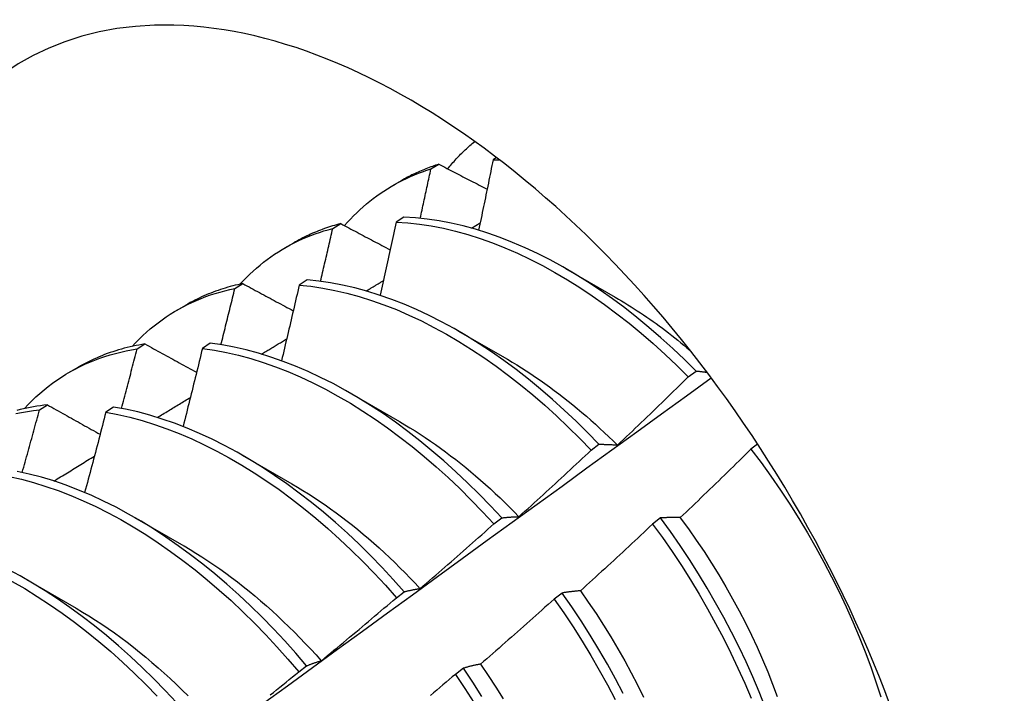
# Model space of a CAD drawing. Header units: inches. Extents: x 168.6 to 197.3, y 53.8 to 105.3.
# Tile 25 of 28: x 176.617 to 176.935, y 86.162 to 86.379. Entities that reach past the tile are written whole.
import ezdxf

# ---------------------------------------------------------------- set-up
doc = ezdxf.new("R2010")
doc.units = ezdxf.units.IN
doc.header["$MEASUREMENT"] = 0
doc.layers.add('Visible Edges(ANSI)', color=7, linetype='Continuous', lineweight=25)

msp = doc.modelspace()

# ---------------------------------------------------------------- linework, layer by layer
at = {"layer": 'Visible Edges(ANSI)'}
for p, q in [((176.74981, 86.33121), (176.75237, 86.33276)), ((176.77097, 86.3349), (176.76987, 86.33419)), ((176.73748, 86.32584), (176.74029, 86.32746)), ((176.74107, 86.31567), (176.73855, 86.31403)), ((176.76287, 86.31213), (176.76571, 86.31382)), ((176.71812, 86.312), (176.72067, 86.31356)), ((176.70268, 86.30575), (176.70549, 86.30737)), ((176.79326, 86.29907), (176.80928, 86.28985)), ((176.7098, 86.29537), (176.70727, 86.29373)), ((176.68649, 86.29263), (176.68905, 86.2942)), ((176.66788, 86.28566), (176.6707, 86.28728)), ((176.75847, 86.27898), (176.77448, 86.26976)), ((176.65494, 86.27312), (176.65748, 86.2747)), ((176.67856, 86.27493), (176.67604, 86.27327)), ((176.63309, 86.26557), (176.6359, 86.26719)), ((176.83286, 86.26406), (176.83539, 86.26597)), ((176.72367, 86.25889), (176.73968, 86.24967)), ((176.62344, 86.25344), (176.62599, 86.25504)), ((176.64737, 86.25433), (176.64485, 86.25265)), ((176.80151, 86.24039), (176.80405, 86.2423)), ((176.85526, 86.24239), (176.8531, 86.24074)), ((176.68887, 86.2388), (176.70488, 86.22958)), ((176.65407, 86.21871), (176.67008, 86.20949)), ((176.77011, 86.21662), (176.77265, 86.21855)), ((176.82394, 86.21853), (176.82137, 86.21657)), ((176.61927, 86.19862), (176.63528, 86.1894)), ((176.73865, 86.19277), (176.74119, 86.1947)), ((176.79214, 86.19429), (176.78957, 86.19233)), ((176.70713, 86.16883), (176.70968, 86.17077)), ((176.76027, 86.17), (176.75769, 86.16803))]:
    msp.add_line(p, q, dxfattribs=at)
at = {"layer": 'Visible Edges(ANSI)', "flags": 128}
for points in [[(176.75522, 86.33128), (176.75555, 86.33168), (176.75589, 86.33209), (176.75623, 86.33249), (176.75657, 86.33288), (176.75691, 86.33328), (176.75726, 86.33367), (176.75761, 86.33406), (176.75796, 86.33444), (176.75831, 86.33482), (176.75867, 86.3352), (176.75903, 86.33557), (176.75939, 86.33594), (176.75976, 86.3363), (176.76012, 86.33667), (176.76049, 86.33703), (176.76086, 86.33738), (176.76124, 86.33774), (176.76161, 86.33808), (176.76199, 86.33843), (176.76237, 86.33877), (176.76276, 86.33911), (176.76314, 86.33944), (176.76353, 86.33978), (176.76392, 86.3401)], [(176.75237, 86.33276), (176.75184, 86.33259), (176.75131, 86.33242), (176.75079, 86.33224), (176.75027, 86.33206), (176.74974, 86.33187), (176.74923, 86.33168), (176.74871, 86.33148), (176.7482, 86.33128), (176.74768, 86.33107), (176.74717, 86.33086), (176.74667, 86.33065), (176.74616, 86.33043), (176.74566, 86.33021), (176.74516, 86.32998), (176.74466, 86.32975), (176.74417, 86.32951), (176.74367, 86.32927), (176.74318, 86.32903), (176.7427, 86.32878), (176.74221, 86.32852), (176.74173, 86.32826), (176.74125, 86.328), (176.74077, 86.32773), (176.74029, 86.32746)], [(176.75237, 86.33276), (176.75302, 86.33242), (176.75366, 86.33209), (176.75431, 86.33175), (176.75495, 86.33141), (176.7556, 86.33108), (176.75624, 86.33074), (176.75689, 86.3304), (176.75754, 86.33007), (176.75819, 86.32973), (176.75883, 86.32939), (176.75948, 86.32906), (176.76013, 86.32872), (176.76078, 86.32838), (176.76143, 86.32805), (176.76208, 86.32771), (176.76273, 86.32737), (176.76338, 86.32704), (176.76403, 86.3267), (176.76468, 86.32636), (176.76533, 86.32603), (176.76599, 86.32569), (176.76664, 86.32535), (176.76729, 86.32501), (176.76794, 86.32468)], [(176.76987, 86.33419), (176.76968, 86.33324), (176.76949, 86.3323), (176.7693, 86.33135), (176.76911, 86.3304), (176.76891, 86.32946), (176.76872, 86.32851), (176.76853, 86.32756), (176.76834, 86.32662), (176.76815, 86.32567), (176.76795, 86.32472), (176.76776, 86.32378), (176.76756, 86.32283), (176.76737, 86.32188), (176.76718, 86.32093), (176.76698, 86.31999), (176.76678, 86.31904), (176.76659, 86.31809), (176.76639, 86.31714), (176.7662, 86.3162), (176.766, 86.31525), (176.7658, 86.3143), (176.7656, 86.31335), (176.76541, 86.3124), (176.76521, 86.31145)], [(176.76987, 86.33419), (176.76995, 86.33419), (176.77004, 86.33419), (176.77012, 86.33419), (176.77021, 86.33419), (176.77029, 86.33419), (176.77038, 86.33419), (176.77047, 86.33419), (176.77055, 86.33419), (176.77064, 86.33419), (176.77072, 86.33419), (176.77081, 86.33419), (176.77089, 86.33419), (176.77098, 86.33418), (176.77107, 86.33418), (176.77115, 86.33418), (176.77124, 86.33418), (176.77132, 86.33418), (176.77141, 86.33418), (176.77149, 86.33418), (176.77158, 86.33418), (176.77167, 86.33417), (176.77175, 86.33417), (176.77184, 86.33417), (176.77192, 86.33417)], [(176.72188, 86.31292), (176.72284, 86.314), (176.72382, 86.31505), (176.72481, 86.31607), (176.72583, 86.31707), (176.72687, 86.31804), (176.72792, 86.31899), (176.72899, 86.3199), (176.73009, 86.32079), (176.73119, 86.32166), (176.73232, 86.32249), (176.73346, 86.3233), (176.73462, 86.32408), (176.7358, 86.32483), (176.737, 86.32556), (176.73821, 86.32625), (176.73943, 86.32692), (176.74068, 86.32756), (176.74194, 86.32817), (176.74321, 86.32875), (176.7445, 86.3293), (176.74581, 86.32982), (176.74712, 86.33031), (176.74846, 86.33078), (176.74981, 86.33121)], [(176.74634, 86.31531), (176.74649, 86.31597), (176.74664, 86.31664), (176.74678, 86.3173), (176.74693, 86.31796), (176.74707, 86.31862), (176.74722, 86.31929), (176.74736, 86.31995), (176.74751, 86.32061), (176.74766, 86.32128), (176.7478, 86.32194), (176.74794, 86.3226), (176.74809, 86.32327), (176.74823, 86.32393), (176.74838, 86.32459), (176.74852, 86.32525), (176.74866, 86.32592), (176.74881, 86.32658), (176.74895, 86.32724), (176.74909, 86.3279), (176.74924, 86.32857), (176.74938, 86.32923), (176.74952, 86.32989), (176.74966, 86.33055), (176.74981, 86.33121)], [(176.73855, 86.31403), (176.73833, 86.31305), (176.73812, 86.31207), (176.73791, 86.31109), (176.7377, 86.3101), (176.73749, 86.30912), (176.73727, 86.30814), (176.73706, 86.30715), (176.73685, 86.30617), (176.73663, 86.30519), (176.73642, 86.3042), (176.7362, 86.30322), (176.73599, 86.30223), (176.73577, 86.30125), (176.73556, 86.30027), (176.73534, 86.29928), (176.73512, 86.2983), (176.73491, 86.29731), (176.73469, 86.29633), (176.73447, 86.29534), (176.73425, 86.29436), (176.73403, 86.29337), (176.73381, 86.29239), (176.73359, 86.2914), (176.73337, 86.29042)], [(176.73855, 86.31403), (176.74229, 86.3138), (176.74609, 86.31339), (176.74993, 86.31281), (176.75381, 86.31206), (176.75773, 86.31114), (176.76168, 86.31004), (176.76566, 86.30878), (176.76966, 86.30736), (176.77368, 86.30577), (176.77771, 86.30401), (176.78174, 86.3021), (176.78579, 86.30003), (176.78983, 86.29781), (176.79386, 86.29543), (176.79788, 86.2929), (176.80189, 86.29023), (176.80588, 86.28742), (176.80985, 86.28447), (176.81378, 86.28138), (176.81768, 86.27816), (176.82155, 86.27481), (176.82537, 86.27135), (176.82914, 86.26776), (176.83286, 86.26406)], [(176.83539, 86.26597), (176.83167, 86.26966), (176.82789, 86.27324), (176.82407, 86.2767), (176.8202, 86.28003), (176.8163, 86.28324), (176.81236, 86.28632), (176.80839, 86.28926), (176.8044, 86.29206), (176.80039, 86.29472), (176.79637, 86.29724), (176.79233, 86.2996), (176.78829, 86.30182), (176.78425, 86.30388), (176.78021, 86.30578), (176.77618, 86.30752), (176.77217, 86.3091), (176.76817, 86.31051), (176.76419, 86.31176), (176.76024, 86.31284), (176.75633, 86.31375), (176.75245, 86.31448), (176.74861, 86.31505), (176.74482, 86.31545), (176.74107, 86.31567)], [(176.68813, 86.29401), (176.68916, 86.29511), (176.69021, 86.29618), (176.69129, 86.29722), (176.69238, 86.29823), (176.69349, 86.29921), (176.69462, 86.30016), (176.69577, 86.30109), (176.69694, 86.30198), (176.69813, 86.30284), (176.69934, 86.30367), (176.70057, 86.30447), (176.70182, 86.30524), (176.70308, 86.30598), (176.70437, 86.30668), (176.70567, 86.30736), (176.70698, 86.308), (176.70832, 86.30861), (176.70967, 86.30919), (176.71104, 86.30974), (176.71242, 86.31026), (176.71382, 86.31074), (176.71524, 86.31119), (176.71667, 86.31161), (176.71812, 86.312)], [(176.72067, 86.31356), (176.72, 86.31338), (176.71933, 86.3132), (176.71867, 86.313), (176.71801, 86.3128), (176.71735, 86.3126), (176.71669, 86.31238), (176.71604, 86.31216), (176.71539, 86.31194), (176.71474, 86.3117), (176.7141, 86.31146), (176.71346, 86.31122), (176.71283, 86.31096), (176.7122, 86.3107), (176.71157, 86.31043), (176.71095, 86.31016), (176.71033, 86.30987), (176.70971, 86.30958), (176.70909, 86.30929), (176.70849, 86.30899), (176.70788, 86.30868), (176.70728, 86.30836), (176.70668, 86.30804), (176.70608, 86.30771), (176.70549, 86.30737)], [(176.71416, 86.29492), (176.71433, 86.29563), (176.71449, 86.29634), (176.71466, 86.29705), (176.71483, 86.29777), (176.71499, 86.29848), (176.71516, 86.29919), (176.71533, 86.2999), (176.71549, 86.30061), (176.71566, 86.30133), (176.71582, 86.30204), (176.71599, 86.30275), (176.71615, 86.30346), (176.71632, 86.30417), (176.71648, 86.30489), (176.71665, 86.3056), (176.71681, 86.30631), (176.71698, 86.30702), (176.71714, 86.30773), (176.7173, 86.30844), (176.71747, 86.30916), (176.71763, 86.30987), (176.71779, 86.31058), (176.71795, 86.31129), (176.71812, 86.312)], [(176.72067, 86.31356), (176.72133, 86.31321), (176.72199, 86.31286), (176.72266, 86.3125), (176.72332, 86.31215), (176.72398, 86.3118), (176.72464, 86.31145), (176.7253, 86.3111), (176.72596, 86.31075), (176.72663, 86.3104), (176.72729, 86.31005), (176.72795, 86.30969), (176.72862, 86.30934), (176.72928, 86.30899), (176.72995, 86.30864), (176.73061, 86.30829), (176.73128, 86.30793), (176.73195, 86.30758), (176.73261, 86.30723), (176.73328, 86.30688), (176.73395, 86.30653), (176.73461, 86.30617), (176.73528, 86.30582), (176.73595, 86.30547), (176.73662, 86.30512)], [(176.80405, 86.2423), (176.80037, 86.2461), (176.79664, 86.24978), (176.79286, 86.25335), (176.78904, 86.25681), (176.78517, 86.26013), (176.78126, 86.26334), (176.77732, 86.26641), (176.77336, 86.26934), (176.76937, 86.27213), (176.76535, 86.27479), (176.76133, 86.27729), (176.75729, 86.27965), (176.75325, 86.28185), (176.74921, 86.2839), (176.74517, 86.28579), (176.74114, 86.28752), (176.73713, 86.28909), (176.73313, 86.2905), (176.72916, 86.29173), (176.72521, 86.2928), (176.7213, 86.2937), (176.71742, 86.29443), (176.71359, 86.29499), (176.7098, 86.29537)], [(176.72889, 86.29181), (176.72912, 86.29195), (176.72935, 86.29209), (176.72958, 86.29223), (176.72981, 86.29237), (176.73004, 86.2925), (176.73027, 86.29264), (176.7305, 86.29278), (176.73074, 86.29292), (176.73097, 86.29306), (176.7312, 86.2932), (176.73143, 86.29334), (176.73166, 86.29347), (176.73189, 86.29361), (176.73212, 86.29375), (176.73235, 86.29389), (176.73258, 86.29403), (176.73281, 86.29417), (176.73304, 86.2943), (176.73327, 86.29444), (176.7335, 86.29458), (176.73373, 86.29472), (176.73397, 86.29486), (176.7342, 86.295), (176.73443, 86.29514)], [(176.65334, 86.27392), (176.65446, 86.27512), (176.65561, 86.27628), (176.65678, 86.2774), (176.65798, 86.2785), (176.6592, 86.27955), (176.66044, 86.28058), (176.66171, 86.28156), (176.663, 86.28251), (176.66431, 86.28342), (176.66565, 86.2843), (176.66701, 86.28514), (176.66839, 86.28594), (176.66979, 86.28671), (176.67121, 86.28744), (176.67265, 86.28813), (176.67411, 86.28878), (176.6756, 86.2894), (176.6771, 86.28998), (176.67862, 86.29052), (176.68016, 86.29102), (176.68172, 86.29148), (176.68329, 86.2919), (176.68488, 86.29229), (176.68649, 86.29263)], [(176.68905, 86.2942), (176.68823, 86.29403), (176.68741, 86.29385), (176.6866, 86.29365), (176.6858, 86.29345), (176.68499, 86.29323), (176.6842, 86.29301), (176.68341, 86.29277), (176.68262, 86.29253), (176.68183, 86.29227), (176.68106, 86.29201), (176.68028, 86.29174), (176.67952, 86.29145), (176.67875, 86.29116), (176.67799, 86.29085), (176.67724, 86.29054), (176.67649, 86.29022), (176.67575, 86.28988), (176.67501, 86.28954), (176.67428, 86.28919), (176.67355, 86.28883), (176.67283, 86.28845), (176.67211, 86.28807), (176.6714, 86.28768), (176.6707, 86.28728)], [(176.68202, 86.27444), (176.68221, 86.2752), (176.6824, 86.27596), (176.68259, 86.27672), (176.68278, 86.27747), (176.68296, 86.27823), (176.68315, 86.27899), (176.68334, 86.27975), (176.68353, 86.28051), (176.68372, 86.28127), (176.6839, 86.28202), (176.68409, 86.28278), (176.68428, 86.28354), (176.68446, 86.2843), (176.68465, 86.28506), (176.68483, 86.28581), (176.68502, 86.28657), (176.68521, 86.28733), (176.68539, 86.28809), (176.68558, 86.28885), (176.68576, 86.2896), (176.68594, 86.29036), (176.68613, 86.29112), (176.68631, 86.29188), (176.68649, 86.29263)], [(176.68905, 86.2942), (176.68972, 86.29384), (176.6904, 86.29347), (176.69107, 86.29311), (176.69175, 86.29274), (176.69242, 86.29238), (176.6931, 86.29201), (176.69378, 86.29164), (176.69446, 86.29128), (176.69513, 86.29091), (176.69581, 86.29055), (176.69649, 86.29018), (176.69717, 86.28981), (176.69785, 86.28945), (176.69853, 86.28908), (176.69921, 86.28871), (176.69989, 86.28835), (176.70057, 86.28798), (176.70126, 86.28761), (176.70194, 86.28725), (176.70262, 86.28688), (176.7033, 86.28651), (176.70399, 86.28614), (176.70467, 86.28578), (176.70536, 86.28541)], [(176.70727, 86.29373), (176.70704, 86.29271), (176.7068, 86.29169), (176.70657, 86.29067), (176.70634, 86.28966), (176.7061, 86.28864), (176.70587, 86.28762), (176.70563, 86.2866), (176.7054, 86.28559), (176.70516, 86.28457), (176.70492, 86.28355), (176.70469, 86.28253), (176.70445, 86.28151), (176.70421, 86.28049), (176.70397, 86.27947), (176.70373, 86.27846), (176.70349, 86.27744), (176.70325, 86.27642), (176.70301, 86.2754), (176.70277, 86.27438), (176.70253, 86.27336), (176.70229, 86.27234), (176.70205, 86.27132), (176.70181, 86.2703), (176.70156, 86.26928)], [(176.70727, 86.29373), (176.71106, 86.29333), (176.7149, 86.29276), (176.71878, 86.29202), (176.7227, 86.29111), (176.72665, 86.29002), (176.73062, 86.28877), (176.73462, 86.28736), (176.73864, 86.28578), (176.74267, 86.28403), (176.74671, 86.28213), (176.75075, 86.28007), (176.75479, 86.27785), (176.75882, 86.27548), (176.76285, 86.27297), (176.76686, 86.2703), (176.77085, 86.2675), (176.77481, 86.26455), (176.77875, 86.26147), (176.78265, 86.25826), (176.78652, 86.25493), (176.79034, 86.25146), (176.79412, 86.24788), (176.79784, 86.24419), (176.80151, 86.24039)], [(176.80928, 86.28981), (176.81031, 86.28922), (176.81133, 86.28861), (176.81235, 86.288), (176.81337, 86.28737), (176.81439, 86.28674), (176.81541, 86.28609), (176.81643, 86.28543), (176.81745, 86.28476), (176.81846, 86.28408), (176.81948, 86.28339), (176.82049, 86.28269), (176.8215, 86.28198), (176.82251, 86.28126), (176.82351, 86.28053), (176.82452, 86.27978), (176.82552, 86.27903), (176.82652, 86.27827), (176.82752, 86.27749), (176.82851, 86.27671), (176.8295, 86.27591), (176.83049, 86.27511), (176.83148, 86.2743), (176.83246, 86.27347), (176.83345, 86.27264)], [(176.69511, 86.27142), (176.69544, 86.27163), (176.69578, 86.27183), (176.69612, 86.27204), (176.69646, 86.27224), (176.6968, 86.27245), (176.69714, 86.27266), (176.69748, 86.27286), (176.69782, 86.27307), (176.69816, 86.27327), (176.69849, 86.27348), (176.69883, 86.27368), (176.69917, 86.27389), (176.69951, 86.27409), (176.69985, 86.2743), (176.70019, 86.2745), (176.70053, 86.27471), (176.70087, 86.27491), (176.70121, 86.27512), (176.70154, 86.27532), (176.70188, 86.27553), (176.70222, 86.27573), (176.70256, 86.27594), (176.7029, 86.27614), (176.70324, 86.27635)], [(176.61854, 86.25383), (176.61975, 86.25512), (176.621, 86.25637), (176.62228, 86.25759), (176.62358, 86.25876), (176.62491, 86.25989), (176.62627, 86.26098), (176.62766, 86.26202), (176.62907, 86.26303), (176.63051, 86.26399), (176.63197, 86.26491), (176.63346, 86.26578), (176.63498, 86.26661), (176.63652, 86.2674), (176.63808, 86.26814), (176.63967, 86.26884), (176.64128, 86.2695), (176.64291, 86.27011), (176.64457, 86.27067), (176.64625, 86.27119), (176.64794, 86.27167), (176.64966, 86.2721), (176.6514, 86.27248), (176.65316, 86.27282), (176.65494, 86.27312)], [(176.65748, 86.2747), (176.65651, 86.27454), (176.65555, 86.27437), (176.65459, 86.27418), (176.65363, 86.27398), (176.65269, 86.27377), (176.65174, 86.27355), (176.65081, 86.27331), (176.64988, 86.27305), (176.64895, 86.27279), (176.64804, 86.27251), (176.64712, 86.27221), (176.64622, 86.27191), (176.64532, 86.27159), (176.64443, 86.27125), (176.64355, 86.27091), (176.64267, 86.27055), (176.6418, 86.27017), (176.64093, 86.26978), (176.64007, 86.26939), (176.63922, 86.26897), (176.63838, 86.26855), (176.63755, 86.26811), (176.63672, 86.26765), (176.6359, 86.26719)], [(176.64992, 86.25388), (176.65014, 86.25468), (176.65035, 86.25548), (176.65056, 86.25628), (176.65077, 86.25708), (176.65098, 86.25789), (176.65119, 86.25869), (176.6514, 86.25949), (176.65161, 86.26029), (176.65182, 86.26109), (176.65203, 86.26189), (176.65224, 86.2627), (176.65245, 86.2635), (176.65266, 86.2643), (176.65287, 86.2651), (176.65308, 86.2659), (176.65329, 86.2667), (176.65349, 86.26751), (176.6537, 86.26831), (176.65391, 86.26911), (176.65411, 86.26991), (176.65432, 86.27071), (176.65453, 86.27151), (176.65473, 86.27231), (176.65494, 86.27312)], [(176.65748, 86.2747), (176.65817, 86.27432), (176.65886, 86.27394), (176.65955, 86.27356), (176.66024, 86.27318), (176.66093, 86.2728), (176.66163, 86.27242), (176.66232, 86.27204), (176.66301, 86.27166), (176.6637, 86.27127), (176.6644, 86.27089), (176.66509, 86.27051), (176.66578, 86.27013), (176.66648, 86.26975), (176.66717, 86.26937), (176.66787, 86.26899), (176.66857, 86.26861), (176.66926, 86.26822), (176.66996, 86.26784), (176.67066, 86.26746), (176.67136, 86.26708), (176.67205, 86.2667), (176.67275, 86.26632), (176.67345, 86.26593), (176.67415, 86.26555)], [(176.67604, 86.27327), (176.67578, 86.27222), (176.67553, 86.27117), (176.67527, 86.27012), (176.67502, 86.26907), (176.67476, 86.26802), (176.6745, 86.26697), (176.67424, 86.26592), (176.67398, 86.26487), (176.67372, 86.26382), (176.67346, 86.26277), (176.6732, 86.26172), (176.67294, 86.26067), (176.67268, 86.25961), (176.67242, 86.25856), (176.67216, 86.25751), (176.6719, 86.25646), (176.67163, 86.25541), (176.67137, 86.25436), (176.67111, 86.25331), (176.67084, 86.25226), (176.67058, 86.25121), (176.67031, 86.25016), (176.67005, 86.2491), (176.66978, 86.24805)], [(176.67604, 86.27327), (176.67988, 86.27271), (176.68375, 86.27198), (176.68767, 86.27107), (176.69161, 86.27), (176.69559, 86.26876), (176.69959, 86.26735), (176.7036, 86.26578), (176.70763, 86.26405), (176.71167, 86.26216), (176.71571, 86.2601), (176.71975, 86.2579), (176.72379, 86.25554), (176.72781, 86.25303), (176.73182, 86.25037), (176.73581, 86.24758), (176.73978, 86.24464), (176.74372, 86.24157), (176.74762, 86.23837), (176.75149, 86.23504), (176.75532, 86.23158), (176.7591, 86.22801), (176.76282, 86.22432), (176.7665, 86.22053), (176.77011, 86.21662)], [(176.77265, 86.21855), (176.76903, 86.22244), (176.76535, 86.22623), (176.76162, 86.22991), (176.75784, 86.23347), (176.75401, 86.23692), (176.75014, 86.24024), (176.74623, 86.24343), (176.74229, 86.24649), (176.73832, 86.24942), (176.73433, 86.2522), (176.73032, 86.25485), (176.72629, 86.25735), (176.72225, 86.25969), (176.71821, 86.26189), (176.71417, 86.26393), (176.71013, 86.26581), (176.70611, 86.26753), (176.70209, 86.26909), (176.6981, 86.27048), (176.69413, 86.27171), (176.69018, 86.27277), (176.68627, 86.27366), (176.68239, 86.27438), (176.67856, 86.27493)], [(176.77447, 86.26975), (176.776, 86.26886), (176.77752, 86.26794), (176.77905, 86.26699), (176.78057, 86.26603), (176.78209, 86.26503), (176.7836, 86.26402), (176.78511, 86.26298), (176.78662, 86.26192), (176.78813, 86.26083), (176.78963, 86.25972), (176.79112, 86.25859), (176.79262, 86.25744), (176.7941, 86.25626), (176.79558, 86.25507), (176.79706, 86.25385), (176.79852, 86.25261), (176.79999, 86.25136), (176.80144, 86.25008), (176.80289, 86.24878), (176.80433, 86.24746), (176.80576, 86.24613), (176.80719, 86.24477), (176.8086, 86.2434), (176.81001, 86.24201)], [(176.83539, 86.26597), (176.83554, 86.26595), (176.83568, 86.26594), (176.83583, 86.26593), (176.83598, 86.26591), (176.83612, 86.2659), (176.83627, 86.26588), (176.83642, 86.26587), (176.83656, 86.26585), (176.83671, 86.26583), (176.83686, 86.26582), (176.83701, 86.2658), (176.83716, 86.26578), (176.8373, 86.26577), (176.83745, 86.26575), (176.8376, 86.26573), (176.83775, 86.26571), (176.8379, 86.26569), (176.83805, 86.26568), (176.8382, 86.26566), (176.83835, 86.26564), (176.8385, 86.26562), (176.83865, 86.2656), (176.8388, 86.26558), (176.83895, 86.26556)], [(176.69542, 86.15847), (176.70349, 86.16436), (176.71157, 86.17025), (176.71963, 86.17613), (176.7277, 86.18201), (176.73576, 86.18788), (176.74382, 86.19374), (176.75188, 86.1996), (176.75993, 86.20546), (176.76798, 86.21131), (176.77603, 86.21716), (176.78407, 86.223), (176.79212, 86.22884), (176.80015, 86.23467), (176.80819, 86.24049), (176.81622, 86.24631), (176.82426, 86.25213), (176.83228, 86.25794), (176.84031, 86.26374)], [(176.81003, 86.24206), (176.81099, 86.24297), (176.81195, 86.24387), (176.81291, 86.24478), (176.81386, 86.24569), (176.81482, 86.2466), (176.81578, 86.24751), (176.81673, 86.24842), (176.81769, 86.24934), (176.81864, 86.25025), (176.8196, 86.25117), (176.82055, 86.25208), (176.8215, 86.253), (176.82245, 86.25391), (176.8234, 86.25483), (176.82435, 86.25575), (176.8253, 86.25667), (176.82625, 86.25759), (176.82719, 86.25851), (176.82814, 86.25943), (176.82909, 86.26036), (176.83003, 86.26128), (176.83097, 86.26221), (176.83192, 86.26313), (176.83286, 86.26406)], [(176.66151, 86.25097), (176.66195, 86.25124), (176.66239, 86.25151), (176.66284, 86.25178), (176.66328, 86.25205), (176.66372, 86.25232), (176.66417, 86.25259), (176.66461, 86.25286), (176.66505, 86.25313), (176.6655, 86.2534), (176.66594, 86.25367), (176.66638, 86.25395), (176.66683, 86.25422), (176.66727, 86.25449), (176.66771, 86.25476), (176.66816, 86.25503), (176.6686, 86.2553), (176.66904, 86.25557), (176.66949, 86.25584), (176.66993, 86.25611), (176.67037, 86.25638), (176.67082, 86.25665), (176.67126, 86.25692), (176.6717, 86.25719), (176.67215, 86.25746)], [(176.61578, 86.25222), (176.61766, 86.2526), (176.61957, 86.25294), (176.62149, 86.25322), (176.62344, 86.25344)], [(176.62599, 86.25504), (176.62486, 86.25491), (176.62374, 86.25476), (176.62262, 86.2546), (176.62152, 86.25442), (176.62042, 86.25422), (176.61933, 86.254), (176.61824, 86.25376), (176.61717, 86.25351), (176.6161, 86.25324)], [(176.61787, 86.23322), (176.6181, 86.23407), (176.61834, 86.23491), (176.61857, 86.23575), (176.61881, 86.23659), (176.61905, 86.23744), (176.61928, 86.23828), (176.61951, 86.23912), (176.61975, 86.23997), (176.61998, 86.24081), (176.62021, 86.24165), (176.62045, 86.24249), (176.62068, 86.24334), (176.62091, 86.24418), (176.62114, 86.24502), (176.62138, 86.24586), (176.62161, 86.2467), (176.62184, 86.24755), (176.62207, 86.24839), (176.6223, 86.24923), (176.62253, 86.25007), (176.62276, 86.25092), (176.62299, 86.25176), (176.62321, 86.2526), (176.62344, 86.25344)], [(176.62599, 86.25504), (176.62669, 86.25464), (176.62739, 86.25425), (176.6281, 86.25386), (176.6288, 86.25346), (176.62951, 86.25307), (176.63021, 86.25267), (176.63092, 86.25228), (176.63163, 86.25188), (176.63233, 86.25149), (176.63304, 86.25109), (176.63375, 86.2507), (176.63446, 86.2503), (176.63517, 86.24991), (176.63588, 86.24951), (176.63659, 86.24911), (176.6373, 86.24872), (176.63801, 86.24832), (176.63872, 86.24792), (176.63943, 86.24753), (176.64015, 86.24713), (176.64086, 86.24673), (176.64157, 86.24634), (176.64229, 86.24594), (176.643, 86.24554)], [(176.74119, 86.1947), (176.73764, 86.19869), (176.73402, 86.20258), (176.73034, 86.20636), (176.7266, 86.21003), (176.72282, 86.21359), (176.71898, 86.21703), (176.71511, 86.22034), (176.7112, 86.22353), (176.70726, 86.22658), (176.70329, 86.2295), (176.69929, 86.23227), (176.69528, 86.23491), (176.69125, 86.2374), (176.68722, 86.23974), (176.68317, 86.24192), (176.67913, 86.24395), (176.6751, 86.24583), (176.67107, 86.24754), (176.66706, 86.24909), (176.66306, 86.25047), (176.65909, 86.25169), (176.65515, 86.25274), (176.65124, 86.25362), (176.64737, 86.25433)], [(176.64485, 86.25265), (176.64457, 86.25157), (176.64429, 86.25049), (176.64401, 86.24941), (176.64373, 86.24833), (176.64345, 86.24725), (176.64317, 86.24617), (176.64289, 86.24509), (176.6426, 86.24401), (176.64232, 86.24293), (176.64204, 86.24185), (176.64175, 86.24077), (176.64147, 86.23969), (176.64118, 86.23861), (176.6409, 86.23753), (176.64061, 86.23645), (176.64033, 86.23537), (176.64004, 86.23429), (176.63975, 86.23321), (176.63946, 86.23213), (176.63917, 86.23105), (176.63888, 86.22997), (176.6386, 86.22889), (176.63831, 86.22781), (176.63801, 86.22672)], [(176.64485, 86.25265), (176.64872, 86.25193), (176.65264, 86.25104), (176.65658, 86.24998), (176.66055, 86.24875), (176.66455, 86.24735), (176.66856, 86.24579), (176.67259, 86.24407), (176.67663, 86.24218), (176.68067, 86.24014), (176.68471, 86.23794), (176.68875, 86.23559), (176.69277, 86.23309), (176.69679, 86.23045), (176.70078, 86.22766), (176.70475, 86.22473), (176.70869, 86.22166), (176.7126, 86.21847), (176.71647, 86.21515), (176.72029, 86.2117), (176.72408, 86.20813), (176.72781, 86.20445), (176.73148, 86.20066), (176.7351, 86.19677), (176.73865, 86.19277)], [(176.73967, 86.24962), (176.74133, 86.24864), (176.743, 86.24764), (176.74466, 86.24661), (176.74631, 86.24555), (176.74797, 86.24446), (176.74962, 86.24334), (176.75126, 86.2422), (176.75291, 86.24103), (176.75454, 86.23983), (176.75617, 86.23861), (176.7578, 86.23736), (176.75942, 86.23608), (176.76103, 86.23478), (176.76264, 86.23346), (176.76424, 86.23211), (176.76583, 86.23073), (176.76741, 86.22934), (176.76898, 86.22792), (176.77054, 86.22647), (176.7721, 86.22501), (176.77364, 86.22352), (176.77517, 86.22201), (176.77669, 86.22047), (176.7782, 86.21892)], [(176.80405, 86.2423), (176.80429, 86.24231), (176.80453, 86.24231), (176.80477, 86.24231), (176.80502, 86.2423), (176.80526, 86.2423), (176.80551, 86.2423), (176.80575, 86.24229), (176.806, 86.24229), (176.80625, 86.24228), (176.80649, 86.24227), (176.80674, 86.24226), (176.80699, 86.24226), (176.80724, 86.24224), (176.80749, 86.24223), (176.80774, 86.24222), (176.80799, 86.24221), (176.80825, 86.24219), (176.8085, 86.24218), (176.80875, 86.24216), (176.80901, 86.24214), (176.80926, 86.24212), (176.80952, 86.2421), (176.80977, 86.24208), (176.81003, 86.24206)], [(176.8531, 86.24074), (176.85216, 86.23981), (176.85121, 86.23888), (176.85027, 86.23795), (176.84933, 86.23702), (176.84838, 86.23609), (176.84744, 86.23517), (176.84649, 86.23424), (176.84554, 86.23331), (176.84459, 86.23239), (176.84365, 86.23146), (176.8427, 86.23054), (176.84175, 86.22962), (176.8408, 86.2287), (176.83984, 86.22778), (176.83889, 86.22686), (176.83794, 86.22594), (176.83698, 86.22502), (176.83603, 86.2241), (176.83507, 86.22319), (176.83412, 86.22227), (176.83316, 86.22136), (176.8322, 86.22044), (176.83124, 86.21953), (176.83029, 86.21862)], [(176.8531, 86.24074), (176.85636, 86.2364), (176.85954, 86.23199), (176.86263, 86.2275), (176.86563, 86.22296), (176.86854, 86.21835), (176.87135, 86.21369), (176.87406, 86.20899), (176.87667, 86.20425), (176.87917, 86.19947), (176.88156, 86.19467), (176.88384, 86.18984), (176.88601, 86.185), (176.88806, 86.18015), (176.88999, 86.17529), (176.8918, 86.17044), (176.89348, 86.16559), (176.89504, 86.16076)], [(176.62809, 86.23043), (176.62863, 86.23077), (176.62917, 86.23111), (176.62972, 86.23144), (176.63026, 86.23178), (176.63081, 86.23211), (176.63135, 86.23245), (176.6319, 86.23278), (176.63244, 86.23312), (176.63298, 86.23345), (176.63353, 86.23379), (176.63407, 86.23412), (176.63462, 86.23446), (176.63516, 86.23479), (176.63571, 86.23513), (176.63625, 86.23546), (176.63679, 86.2358), (176.63734, 86.23614), (176.63788, 86.23647), (176.63843, 86.23681), (176.63897, 86.23714), (176.63952, 86.23747), (176.64006, 86.23781), (176.6406, 86.23814), (176.64115, 86.23848)], [(176.77821, 86.21893), (176.77919, 86.21981), (176.78016, 86.2207), (176.78114, 86.22158), (176.78212, 86.22247), (176.7831, 86.22336), (176.78407, 86.22425), (176.78505, 86.22513), (176.78602, 86.22603), (176.787, 86.22692), (176.78797, 86.22781), (176.78894, 86.2287), (176.78991, 86.22959), (176.79088, 86.23049), (176.79185, 86.23138), (176.79282, 86.23228), (176.79379, 86.23318), (176.79476, 86.23408), (176.79573, 86.23498), (176.79669, 86.23588), (176.79766, 86.23678), (176.79862, 86.23768), (176.79959, 86.23858), (176.80055, 86.23948), (176.80151, 86.24039)], [(176.61369, 86.23189), (176.6176, 86.23101), (176.62155, 86.22996), (176.62552, 86.22873), (176.62951, 86.22735), (176.63353, 86.2258), (176.63755, 86.22408), (176.64159, 86.22221), (176.64563, 86.22017), (176.64967, 86.21798), (176.65371, 86.21564), (176.65774, 86.21315), (176.66175, 86.21052), (176.66574, 86.20773), (176.66971, 86.20481), (176.67366, 86.20176), (176.67757, 86.19857), (176.68144, 86.19526), (176.68527, 86.19182), (176.68905, 86.18826), (176.69279, 86.18458), (176.69647, 86.1808), (176.70009, 86.17691), (176.70364, 86.17292), (176.70713, 86.16883)], [(176.70968, 86.17077), (176.70619, 86.17485), (176.70263, 86.17883), (176.699, 86.18271), (176.69532, 86.18649), (176.69158, 86.19016), (176.68779, 86.1937), (176.68396, 86.19714), (176.68008, 86.20044), (176.67617, 86.20362), (176.67222, 86.20666), (176.66825, 86.20957), (176.66426, 86.21234), (176.66024, 86.21497), (176.65621, 86.21745), (176.65218, 86.21978), (176.64814, 86.22196), (176.6441, 86.22398), (176.64006, 86.22584), (176.63603, 86.22754), (176.63202, 86.22908), (176.62803, 86.23046), (176.62406, 86.23166), (176.62012, 86.2327), (176.61621, 86.23357)], [(176.70488, 86.22952), (176.70668, 86.22847), (176.70848, 86.22738), (176.71028, 86.22627), (176.71207, 86.22511), (176.71386, 86.22393), (176.71564, 86.22271), (176.71742, 86.22147), (176.71919, 86.22019), (176.72096, 86.21887), (176.72271, 86.21753), (176.72447, 86.21616), (176.72621, 86.21475), (176.72794, 86.21332), (176.72967, 86.21185), (176.73138, 86.21036), (176.73309, 86.20884), (176.73478, 86.20728), (176.73647, 86.20571), (176.73814, 86.2041), (176.7398, 86.20247), (176.74145, 86.20081), (176.74308, 86.19913), (176.7447, 86.19742), (176.74631, 86.19569)], [(176.77265, 86.21855), (176.77287, 86.21858), (176.7731, 86.2186), (176.77332, 86.21863), (176.77355, 86.21865), (176.77378, 86.21868), (176.774, 86.2187), (176.77423, 86.21872), (176.77446, 86.21874), (176.77469, 86.21876), (176.77492, 86.21878), (176.77515, 86.2188), (176.77538, 86.21881), (176.77562, 86.21883), (176.77585, 86.21884), (176.77608, 86.21886), (176.77631, 86.21887), (176.77655, 86.21888), (176.77678, 86.21889), (176.77702, 86.2189), (176.77726, 86.21891), (176.77749, 86.21891), (176.77773, 86.21892), (176.77797, 86.21892), (176.77821, 86.21893)], [(176.83029, 86.21862), (176.83001, 86.21863), (176.82974, 86.21863), (176.82947, 86.21864), (176.8292, 86.21864), (176.82893, 86.21865), (176.82866, 86.21865), (176.82839, 86.21865), (176.82812, 86.21865), (176.82786, 86.21865), (176.82759, 86.21865), (176.82733, 86.21865), (176.82706, 86.21864), (176.8268, 86.21864), (176.82653, 86.21863), (176.82627, 86.21863), (176.82601, 86.21862), (176.82575, 86.21861), (176.82549, 86.2186), (176.82523, 86.21859), (176.82497, 86.21858), (176.82471, 86.21857), (176.82445, 86.21856), (176.82419, 86.21854), (176.82394, 86.21853)], [(176.85775, 86.15748), (176.8558, 86.16234), (176.85374, 86.16719), (176.85155, 86.17203), (176.84926, 86.17685), (176.84685, 86.18165), (176.84434, 86.18643), (176.84172, 86.19116), (176.83899, 86.19586), (176.83617, 86.20051), (176.83325, 86.20511), (176.83023, 86.20965), (176.82713, 86.21412), (176.82394, 86.21853)], [(176.83028, 86.21861), (176.83291, 86.21502), (176.83548, 86.21137), (176.83797, 86.20767), (176.84039, 86.20392), (176.84274, 86.20013), (176.84501, 86.1963), (176.8472, 86.19244), (176.8493, 86.18855), (176.85133, 86.18464), (176.85326, 86.1807), (176.85512, 86.17676), (176.85688, 86.1728), (176.85855, 86.16884), (176.86012, 86.16487), (176.86161, 86.16092)], [(176.74634, 86.19572), (176.74734, 86.19658), (176.74834, 86.19744), (176.74933, 86.1983), (176.75033, 86.19917), (176.75133, 86.20003), (176.75232, 86.2009), (176.75332, 86.20176), (176.75431, 86.20263), (176.7553, 86.2035), (176.7563, 86.20437), (176.75729, 86.20524), (176.75828, 86.20611), (176.75927, 86.20698), (176.76026, 86.20785), (176.76125, 86.20872), (176.76223, 86.2096), (176.76322, 86.21047), (176.76421, 86.21135), (176.76519, 86.21223), (176.76618, 86.2131), (176.76716, 86.21398), (176.76814, 86.21486), (176.76913, 86.21574), (176.77011, 86.21662)], [(176.82137, 86.21657), (176.82041, 86.21566), (176.81945, 86.21475), (176.81848, 86.21385), (176.81752, 86.21294), (176.81655, 86.21204), (176.81559, 86.21113), (176.81462, 86.21023), (176.81365, 86.20932), (176.81269, 86.20842), (176.81172, 86.20752), (176.81075, 86.20662), (176.80978, 86.20572), (176.80881, 86.20482), (176.80783, 86.20393), (176.80686, 86.20303), (176.80589, 86.20213), (176.80491, 86.20124), (176.80394, 86.20035), (176.80296, 86.19945), (176.80199, 86.19856), (176.80101, 86.19767), (176.80003, 86.19678), (176.79906, 86.19589), (176.79808, 86.195)], [(176.82137, 86.21657), (176.82456, 86.21216), (176.82765, 86.20768), (176.83066, 86.20314), (176.83357, 86.19853), (176.83639, 86.19388), (176.83911, 86.18918), (176.84172, 86.18444), (176.84423, 86.17967), (176.84663, 86.17486), (176.84891, 86.17004), (176.85109, 86.1652), (176.85314, 86.16035)], [(176.66761, 86.15898), (176.66399, 86.16285), (176.6603, 86.16662), (176.65656, 86.17028), (176.65277, 86.17382), (176.64893, 86.17724), (176.64505, 86.18054), (176.64114, 86.18371), (176.63719, 86.18675), (176.63322, 86.18965), (176.62922, 86.19241), (176.62521, 86.19503), (176.62118, 86.1975), (176.61714, 86.19982), (176.6131, 86.20199), (176.60906, 86.204), (176.60502, 86.20586), (176.601, 86.20755), (176.59698, 86.20908), (176.59299, 86.21044), (176.58903, 86.21164), (176.58509, 86.21267)], [(176.58257, 86.21097), (176.58651, 86.20993), (176.59048, 86.20872), (176.59448, 86.20734), (176.59849, 86.2058), (176.60252, 86.2041), (176.60655, 86.20223), (176.61059, 86.20021), (176.61463, 86.19803), (176.61867, 86.1957), (176.6227, 86.19321), (176.62671, 86.19058), (176.63071, 86.18781), (176.63468, 86.1849), (176.63862, 86.18185), (176.64254, 86.17867), (176.64641, 86.17536), (176.65024, 86.17193), (176.65403, 86.16838), (176.65777, 86.16471), (176.66145, 86.16094)], [(176.67009, 86.20947), (176.67202, 86.20834), (176.67395, 86.20717), (176.67588, 86.20596), (176.6778, 86.2047), (176.67972, 86.20341), (176.68164, 86.20208), (176.68354, 86.20072), (176.68545, 86.19931), (176.68734, 86.19787), (176.68922, 86.1964), (176.6911, 86.19488), (176.69297, 86.19334), (176.69482, 86.19176), (176.69667, 86.19015), (176.69851, 86.18851), (176.70033, 86.18683), (176.70214, 86.18513), (176.70394, 86.18339), (176.70572, 86.18163), (176.70749, 86.17983), (176.70924, 86.17801), (176.71098, 86.17616), (176.7127, 86.17429), (176.7144, 86.17239)], [(176.74119, 86.1947), (176.7414, 86.19476), (176.74161, 86.19481), (176.74182, 86.19486), (176.74203, 86.19491), (176.74224, 86.19496), (176.74245, 86.19501), (176.74266, 86.19506), (176.74287, 86.19511), (176.74308, 86.19515), (176.7433, 86.1952), (176.74351, 86.19524), (176.74372, 86.19529), (176.74394, 86.19533), (176.74415, 86.19537), (176.74437, 86.19541), (176.74459, 86.19545), (176.7448, 86.19549), (176.74502, 86.19552), (176.74524, 86.19556), (176.74546, 86.19559), (176.74568, 86.19563), (176.7459, 86.19566), (176.74612, 86.19569), (176.74634, 86.19572)], [(176.79808, 86.195), (176.79782, 86.19498), (176.79757, 86.19496), (176.79731, 86.19494), (176.79706, 86.19492), (176.79681, 86.1949), (176.79656, 86.19488), (176.7963, 86.19485), (176.79605, 86.19483), (176.7958, 86.1948), (176.79556, 86.19477), (176.79531, 86.19475), (176.79506, 86.19472), (176.79481, 86.19469), (176.79457, 86.19466), (176.79432, 86.19462), (176.79408, 86.19459), (176.79383, 86.19456), (176.79359, 86.19452), (176.79335, 86.19449), (176.7931, 86.19445), (176.79286, 86.19441), (176.79262, 86.19437), (176.79238, 86.19433), (176.79214, 86.19429)], [(176.81191, 86.16185), (176.80939, 86.16662), (176.80676, 86.17135), (176.80403, 86.17605), (176.8012, 86.18069), (176.79827, 86.18529), (176.79525, 86.18982), (176.79214, 86.19429)], [(176.79804, 86.19499), (176.80061, 86.19133), (176.80311, 86.18763), (176.80554, 86.18388), (176.80789, 86.18009), (176.81017, 86.17626), (176.81236, 86.17241), (176.81448, 86.16852), (176.81651, 86.16461), (176.81846, 86.16068)], [(176.71442, 86.17243), (176.71544, 86.17327), (176.71646, 86.17411), (176.71748, 86.17495), (176.71849, 86.17579), (176.71951, 86.17663), (176.72052, 86.17747), (176.72153, 86.17831), (176.72255, 86.17915), (176.72356, 86.18), (176.72457, 86.18084), (176.72558, 86.18169), (176.72659, 86.18254), (176.7276, 86.18338), (176.72861, 86.18423), (176.72962, 86.18508), (176.73062, 86.18593), (176.73163, 86.18678), (176.73263, 86.18764), (176.73364, 86.18849), (176.73464, 86.18935), (176.73565, 86.1902), (176.73665, 86.19106), (176.73765, 86.19191), (176.73865, 86.19277)], [(176.78957, 86.19233), (176.78859, 86.19145), (176.78761, 86.19056), (176.78662, 86.18968), (176.78564, 86.1888), (176.78465, 86.18791), (176.78367, 86.18703), (176.78268, 86.18615), (176.78169, 86.18527), (176.78071, 86.1844), (176.77972, 86.18352), (176.77873, 86.18264), (176.77774, 86.18177), (176.77675, 86.18089), (176.77576, 86.18002), (176.77476, 86.17914), (176.77377, 86.17827), (176.77278, 86.1774), (176.77178, 86.17653), (176.77079, 86.17566), (176.76979, 86.17479), (176.7688, 86.17393), (176.7678, 86.17306), (176.7668, 86.17219), (176.7658, 86.17133)], [(176.78957, 86.19233), (176.79267, 86.18786), (176.79569, 86.18332), (176.7986, 86.17872), (176.80143, 86.17407), (176.80415, 86.16937), (176.80677, 86.16463), (176.80928, 86.15986)], [(176.63527, 86.18937), (176.63734, 86.18815), (176.63941, 86.18688), (176.64148, 86.18557), (176.64354, 86.18422), (176.64559, 86.18282), (176.64764, 86.18138), (176.64968, 86.1799), (176.65171, 86.17838), (176.65374, 86.17682), (176.65575, 86.17522), (176.65775, 86.17358), (176.65975, 86.1719), (176.66173, 86.17018), (176.66369, 86.16843), (176.66565, 86.16664), (176.66758, 86.16482), (176.66951, 86.16296), (176.67141, 86.16107)], [(176.70968, 86.17077), (176.70987, 86.17085), (176.71006, 86.17093), (176.71026, 86.17101), (176.71045, 86.17109), (176.71064, 86.17117), (176.71084, 86.17124), (176.71103, 86.17132), (176.71123, 86.17139), (176.71142, 86.17147), (176.71162, 86.17154), (176.71181, 86.17161), (176.71201, 86.17168), (176.71221, 86.17175), (176.71241, 86.17182), (176.71261, 86.17188), (176.71281, 86.17195), (176.71301, 86.17201), (176.71321, 86.17208), (176.71341, 86.17214), (176.71361, 86.1722), (176.71381, 86.17226), (176.71402, 86.17232), (176.71422, 86.17238), (176.71442, 86.17243)], [(176.7658, 86.17133), (176.76556, 86.17128), (176.76533, 86.17124), (176.76509, 86.17119), (176.76485, 86.17115), (176.76462, 86.1711), (176.76438, 86.17105), (176.76415, 86.171), (176.76392, 86.17095), (176.76368, 86.1709), (176.76345, 86.17084), (176.76322, 86.17079), (176.76299, 86.17073), (176.76276, 86.17068), (176.76253, 86.17062), (176.7623, 86.17056), (176.76207, 86.17051), (176.76184, 86.17045), (176.76162, 86.17038), (176.76139, 86.17032), (176.76117, 86.17026), (176.76094, 86.1702), (176.76072, 86.17013), (176.76049, 86.17007), (176.76027, 86.17)], [(176.76577, 86.1713), (176.76828, 86.1676), (176.77072, 86.16386), (176.77307, 86.16008)], [(176.69793, 86.16136), (176.69895, 86.16219), (176.69998, 86.16302), (176.701, 86.16384), (176.70203, 86.16467), (176.70305, 86.1655), (176.70407, 86.16634), (176.70509, 86.16717), (176.70611, 86.168), (176.70713, 86.16883)], [(176.75769, 86.16803), (176.75669, 86.16717), (176.75569, 86.16631), (176.75469, 86.16545), (176.75368, 86.16459), (176.75268, 86.16373), (176.75167, 86.16288), (176.75067, 86.16202), (176.74966, 86.16117)], [(176.75769, 86.16803), (176.76071, 86.1635), (176.76364, 86.1589)], [(176.76623, 86.16088), (176.7633, 86.16547), (176.76027, 86.17)]]:
    msp.add_lwpolyline(points, dxfattribs=at)
at = {"layer": 'Visible Edges(ANSI)'}
msp.add_ellipse((176.74303, 86.14947), major_axis=(-0.125, 0.21651), ratio=0.57735, start_param=2.225447, end_param=7.182696, dxfattribs=at)

doc.saveas('drawing.dxf')
